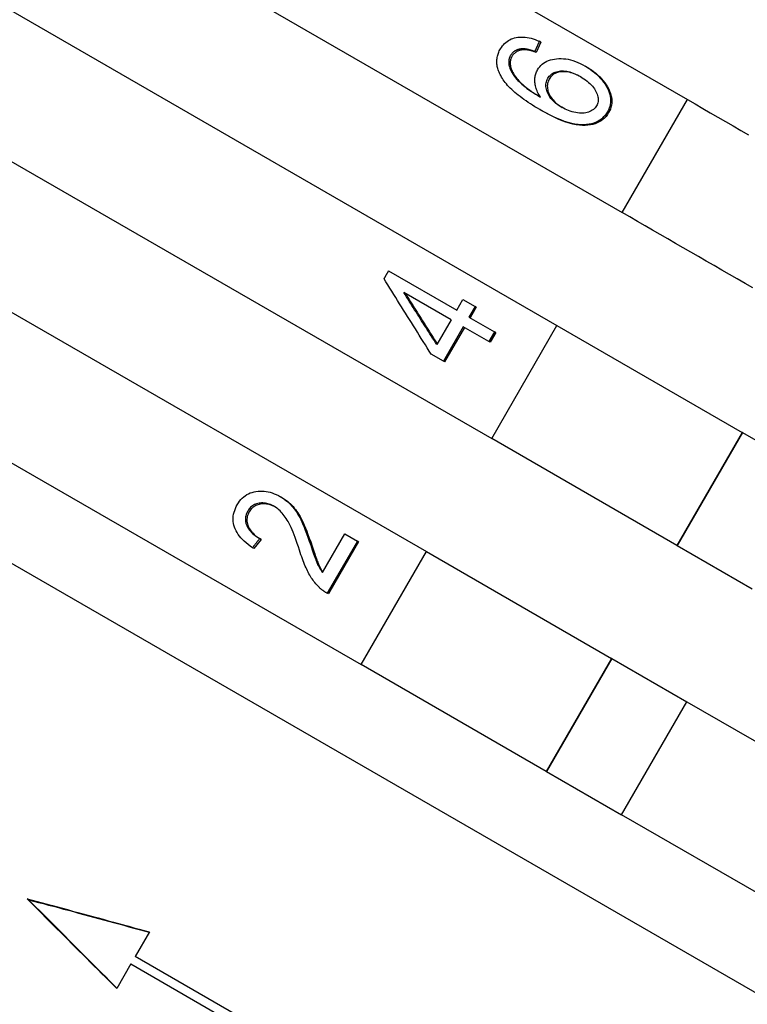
# Model space of a CAD drawing. Header units: millimetres. Extents: x 1102 to 3603, y 544 to 1472.
# Tile 4 of 17: x 1266 to 1283, y 1001 to 1024. Entities that reach past the tile are written whole.
import ezdxf

# ---------------------------------------------------------------- set-up
doc = ezdxf.new("R2010")
doc.units = ezdxf.units.MM
doc.layers.add('DETAIL', color=2, linetype='Continuous')

msp = doc.modelspace()

# ---------------------------------------------------------------- linework, layer by layer
at = {"layer": 'DETAIL'}
for p, q in [((1261.909, 1033.437), (1281.624, 1022.055)), ((1260.409, 1030.839), (1280.124, 1019.457)), ((1258.909, 1028.241), (1278.624, 1016.859)), ((1257.409, 1025.643), (1277.124, 1014.261)), ((1278.252, 1023.376), (1278.148, 1023.14)), ((1278.252, 1023.376), (1278.218, 1023.395)), ((1255.909, 1023.045), (1275.624, 1011.663)), ((1277.846, 1023.201), (1277.811, 1023.221)), ((1278.148, 1023.14), (1278.114, 1023.16)), ((1279.306, 1022.807), (1279.275, 1022.825)), ((1280.124, 1019.457), (1281.624, 1022.055)), ((1278.264, 1021.806), (1278.233, 1021.824)), ((1254.409, 1020.447), (1274.124, 1009.065)), ((1252.543, 1019.215), (1308.835, 986.715)), ((1274.757, 1018.119), (1276.323, 1017.215)), ((1276.194, 1016.991), (1275.103, 1017.621)), ((1276.323, 1017.215), (1276.465, 1017.46)), ((1276.465, 1017.46), (1276.741, 1017.301)), ((1276.741, 1017.301), (1276.599, 1017.055)), ((1276.77, 1017.284), (1276.628, 1017.038)), ((1276.77, 1017.284), (1276.741, 1017.301)), ((1276.194, 1016.991), (1275.864, 1016.421)), ((1276.599, 1017.055), (1277.189, 1016.714)), ((1276.47, 1016.831), (1276.014, 1016.041)), ((1276.499, 1016.814), (1276.043, 1016.024)), ((1277.06, 1016.491), (1276.47, 1016.831)), ((1277.189, 1016.714), (1277.06, 1016.491)), ((1277.124, 1014.261), (1278.624, 1016.859)), ((1277.216, 1016.699), (1277.189, 1016.714)), ((1278.624, 1016.859), (1282.876, 1014.404)), ((1277.087, 1016.475), (1277.06, 1016.491)), ((1277.216, 1016.699), (1277.087, 1016.475)), ((1276.014, 1016.041), (1275.737, 1016.201)), ((1276.043, 1016.024), (1276.014, 1016.041)), ((1281.376, 1011.806), (1277.124, 1014.261)), ((1282.876, 1014.404), (1281.376, 1011.806)), ((1282.886, 1014.398), (1281.386, 1011.8)), ((1282.886, 1014.398), (1282.876, 1014.404)), ((1282.886, 1014.398), (1284.606, 1013.405)), ((1272.304, 1012.906), (1272.27, 1012.925)), ((1271.826, 1011.943), (1271.793, 1011.962)), ((1273.235, 1011.183), (1273.749, 1012.074)), ((1273.749, 1012.074), (1274.04, 1011.906)), ((1271.663, 1011.731), (1271.629, 1011.751)), ((1271.826, 1011.943), (1271.663, 1011.731)), ((1272.999, 1011.789), (1272.968, 1011.807)), ((1274.04, 1011.906), (1273.346, 1010.704)), ((1274.068, 1011.89), (1273.374, 1010.688)), ((1274.068, 1011.89), (1274.04, 1011.906)), ((1281.386, 1011.8), (1281.376, 1011.806)), ((1281.386, 1011.8), (1283.106, 1010.807)), ((1274.124, 1009.065), (1275.624, 1011.663)), ((1275.624, 1011.663), (1279.876, 1009.208)), ((1273.374, 1010.688), (1273.346, 1010.704)), ((1278.376, 1006.61), (1274.124, 1009.065)), ((1279.876, 1009.208), (1278.376, 1006.61)), ((1279.886, 1009.202), (1278.386, 1006.604)), ((1279.886, 1009.202), (1279.876, 1009.208)), ((1279.886, 1009.202), (1281.606, 1008.209)), ((1280.106, 1005.611), (1281.606, 1008.209)), ((1281.606, 1008.209), (1285.945, 1005.704)), ((1278.386, 1006.604), (1278.376, 1006.61)), ((1278.386, 1006.604), (1280.106, 1005.611)), ((1284.445, 1003.106), (1280.106, 1005.611)), ((1266.487, 1003.659), (1266.453, 1003.678)), ((1269.26, 1002.917), (1268.935, 1002.355)), ((1274.176, 999.329), (1268.935, 1002.355)), ((1268.835, 1002.182), (1268.51, 1001.619)), ((1268.835, 1002.182), (1274.076, 999.156))]:
    msp.add_line(p, q, dxfattribs=at)
at = {"layer": 'DETAIL', "flags": 128}
for points in [[(1277.325, 1023.222), (1277.346, 1023.256), (1277.369, 1023.289), (1277.394, 1023.318), (1277.42, 1023.346), (1277.448, 1023.371), (1277.477, 1023.394), (1277.508, 1023.415), (1277.54, 1023.433), (1277.574, 1023.449), (1277.61, 1023.462), (1277.647, 1023.474), (1277.686, 1023.482), (1277.725, 1023.489), (1277.766, 1023.493), (1277.808, 1023.494), (1277.85, 1023.493), (1277.893, 1023.49), (1277.937, 1023.484), (1277.982, 1023.476), (1278.028, 1023.465), (1278.074, 1023.451), (1278.121, 1023.435), (1278.169, 1023.416), (1278.218, 1023.395)], [(1278.218, 1023.395), (1278.214, 1023.386), (1278.209, 1023.376), (1278.205, 1023.366), (1278.201, 1023.356), (1278.196, 1023.346), (1278.192, 1023.337), (1278.188, 1023.327), (1278.183, 1023.317), (1278.179, 1023.307), (1278.175, 1023.297), (1278.17, 1023.287), (1278.166, 1023.278), (1278.162, 1023.268), (1278.157, 1023.258), (1278.153, 1023.248), (1278.149, 1023.238), (1278.144, 1023.229), (1278.14, 1023.219), (1278.136, 1023.209), (1278.131, 1023.199), (1278.127, 1023.189), (1278.123, 1023.18), (1278.118, 1023.17), (1278.114, 1023.16)], [(1277.332, 1022.606), (1277.318, 1022.633), (1277.305, 1022.66), (1277.294, 1022.687), (1277.283, 1022.714), (1277.274, 1022.74), (1277.266, 1022.767), (1277.259, 1022.793), (1277.254, 1022.82), (1277.249, 1022.846), (1277.246, 1022.872), (1277.244, 1022.898), (1277.243, 1022.923), (1277.243, 1022.949), (1277.245, 1022.974), (1277.248, 1023), (1277.251, 1023.025), (1277.257, 1023.05), (1277.263, 1023.075), (1277.27, 1023.1), (1277.279, 1023.125), (1277.289, 1023.149), (1277.299, 1023.174), (1277.312, 1023.198), (1277.325, 1023.222)], [(1277.556, 1023.07), (1277.551, 1023.061), (1277.547, 1023.052), (1277.542, 1023.043), (1277.538, 1023.034), (1277.535, 1023.024), (1277.531, 1023.015), (1277.528, 1023.006), (1277.525, 1022.996), (1277.523, 1022.987), (1277.521, 1022.977), (1277.519, 1022.967), (1277.518, 1022.958), (1277.516, 1022.948), (1277.516, 1022.938), (1277.515, 1022.928), (1277.515, 1022.918), (1277.515, 1022.908), (1277.515, 1022.898), (1277.516, 1022.887), (1277.517, 1022.877), (1277.519, 1022.866), (1277.52, 1022.856), (1277.522, 1022.845), (1277.525, 1022.835)], [(1277.591, 1023.05), (1277.586, 1023.041), (1277.582, 1023.032), (1277.577, 1023.023), (1277.573, 1023.014), (1277.57, 1023.004), (1277.566, 1022.995), (1277.563, 1022.986), (1277.56, 1022.976), (1277.558, 1022.967), (1277.556, 1022.957), (1277.554, 1022.947), (1277.552, 1022.938), (1277.551, 1022.928), (1277.55, 1022.918), (1277.55, 1022.908), (1277.55, 1022.898), (1277.55, 1022.888), (1277.55, 1022.877), (1277.551, 1022.867), (1277.552, 1022.857), (1277.553, 1022.846), (1277.555, 1022.836), (1277.557, 1022.825), (1277.559, 1022.815)], [(1277.811, 1023.221), (1277.796, 1023.22), (1277.782, 1023.217), (1277.768, 1023.215), (1277.754, 1023.212), (1277.741, 1023.209), (1277.728, 1023.205), (1277.716, 1023.201), (1277.704, 1023.196), (1277.692, 1023.191), (1277.68, 1023.186), (1277.669, 1023.18), (1277.658, 1023.174), (1277.648, 1023.168), (1277.638, 1023.161), (1277.628, 1023.153), (1277.619, 1023.146), (1277.61, 1023.138), (1277.601, 1023.129), (1277.593, 1023.12), (1277.585, 1023.111), (1277.577, 1023.101), (1277.57, 1023.091), (1277.563, 1023.081), (1277.556, 1023.07)], [(1277.846, 1023.201), (1277.831, 1023.2), (1277.817, 1023.197), (1277.803, 1023.195), (1277.789, 1023.192), (1277.776, 1023.188), (1277.763, 1023.185), (1277.751, 1023.181), (1277.738, 1023.176), (1277.727, 1023.171), (1277.715, 1023.166), (1277.704, 1023.16), (1277.693, 1023.154), (1277.683, 1023.147), (1277.673, 1023.141), (1277.663, 1023.133), (1277.654, 1023.126), (1277.645, 1023.117), (1277.636, 1023.109), (1277.628, 1023.1), (1277.62, 1023.091), (1277.612, 1023.081), (1277.605, 1023.071), (1277.598, 1023.061), (1277.591, 1023.05)], [(1278.114, 1023.16), (1278.098, 1023.166), (1278.083, 1023.171), (1278.067, 1023.176), (1278.052, 1023.181), (1278.038, 1023.186), (1278.023, 1023.19), (1278.009, 1023.194), (1277.995, 1023.198), (1277.982, 1023.202), (1277.969, 1023.205), (1277.956, 1023.208), (1277.943, 1023.211), (1277.93, 1023.213), (1277.918, 1023.215), (1277.906, 1023.217), (1277.894, 1023.219), (1277.883, 1023.22), (1277.872, 1023.221), (1277.861, 1023.222), (1277.851, 1023.222), (1277.84, 1023.222), (1277.83, 1023.222), (1277.82, 1023.222), (1277.811, 1023.221)], [(1278.148, 1023.14), (1278.132, 1023.146), (1278.116, 1023.152), (1278.101, 1023.157), (1278.086, 1023.162), (1278.072, 1023.166), (1278.057, 1023.171), (1278.043, 1023.175), (1278.03, 1023.178), (1278.016, 1023.182), (1278.003, 1023.185), (1277.99, 1023.188), (1277.977, 1023.191), (1277.965, 1023.193), (1277.952, 1023.195), (1277.941, 1023.197), (1277.929, 1023.199), (1277.918, 1023.2), (1277.906, 1023.201), (1277.896, 1023.202), (1277.885, 1023.202), (1277.875, 1023.202), (1277.865, 1023.202), (1277.855, 1023.202), (1277.846, 1023.201)], [(1277.525, 1022.835), (1277.532, 1022.807), (1277.541, 1022.78), (1277.552, 1022.753), (1277.564, 1022.725), (1277.579, 1022.697), (1277.594, 1022.669), (1277.612, 1022.641), (1277.631, 1022.613), (1277.652, 1022.584), (1277.674, 1022.556), (1277.698, 1022.527), (1277.724, 1022.498), (1277.752, 1022.468), (1277.783, 1022.439), (1277.817, 1022.408), (1277.853, 1022.377), (1277.893, 1022.346), (1277.935, 1022.314), (1277.98, 1022.282), (1278.027, 1022.249), (1278.078, 1022.215), (1278.131, 1022.181), (1278.187, 1022.147), (1278.246, 1022.112)], [(1278.179, 1022.739), (1278.202, 1022.775), (1278.227, 1022.809), (1278.255, 1022.839), (1278.285, 1022.867), (1278.318, 1022.893), (1278.353, 1022.915), (1278.391, 1022.935), (1278.431, 1022.952), (1278.474, 1022.967), (1278.519, 1022.979), (1278.567, 1022.988), (1278.617, 1022.995), (1278.669, 1022.998), (1278.721, 1022.999), (1278.774, 1022.996), (1278.828, 1022.99), (1278.882, 1022.981), (1278.936, 1022.968), (1278.991, 1022.952), (1279.047, 1022.933), (1279.103, 1022.911), (1279.16, 1022.886), (1279.217, 1022.857), (1279.275, 1022.825)], [(1279.275, 1022.825), (1279.331, 1022.791), (1279.385, 1022.755), (1279.436, 1022.718), (1279.486, 1022.679), (1279.532, 1022.638), (1279.577, 1022.595), (1279.619, 1022.55), (1279.659, 1022.504), (1279.696, 1022.457), (1279.729, 1022.41), (1279.758, 1022.362), (1279.784, 1022.315), (1279.805, 1022.268), (1279.823, 1022.22), (1279.837, 1022.173), (1279.847, 1022.125), (1279.853, 1022.078), (1279.855, 1022.032), (1279.853, 1021.986), (1279.847, 1021.942), (1279.837, 1021.898), (1279.823, 1021.855), (1279.805, 1021.812), (1279.784, 1021.771)], [(1278.233, 1021.824), (1278.175, 1021.858), (1278.119, 1021.891), (1278.065, 1021.925), (1278.013, 1021.958), (1277.962, 1021.992), (1277.913, 1022.025), (1277.866, 1022.058), (1277.821, 1022.091), (1277.777, 1022.124), (1277.735, 1022.156), (1277.695, 1022.189), (1277.657, 1022.222), (1277.62, 1022.254), (1277.586, 1022.287), (1277.552, 1022.319), (1277.521, 1022.351), (1277.491, 1022.383), (1277.463, 1022.415), (1277.437, 1022.447), (1277.413, 1022.479), (1277.39, 1022.511), (1277.369, 1022.542), (1277.349, 1022.574), (1277.332, 1022.606)], [(1277.559, 1022.815), (1277.567, 1022.788), (1277.575, 1022.761), (1277.586, 1022.735), (1277.598, 1022.708), (1277.611, 1022.68), (1277.626, 1022.653), (1277.643, 1022.626), (1277.661, 1022.598), (1277.681, 1022.57), (1277.703, 1022.542), (1277.726, 1022.514), (1277.751, 1022.486), (1277.777, 1022.458), (1277.807, 1022.429), (1277.839, 1022.399), (1277.873, 1022.369), (1277.91, 1022.339), (1277.95, 1022.308), (1277.993, 1022.277), (1278.038, 1022.245), (1278.086, 1022.213), (1278.137, 1022.18), (1278.19, 1022.146), (1278.246, 1022.113)], [(1278.246, 1022.112), (1278.227, 1022.141), (1278.21, 1022.17), (1278.194, 1022.199), (1278.18, 1022.228), (1278.167, 1022.256), (1278.155, 1022.284), (1278.145, 1022.313), (1278.137, 1022.34), (1278.13, 1022.368), (1278.124, 1022.396), (1278.12, 1022.423), (1278.117, 1022.45), (1278.116, 1022.477), (1278.116, 1022.503), (1278.117, 1022.529), (1278.119, 1022.555), (1278.122, 1022.579), (1278.127, 1022.604), (1278.133, 1022.628), (1278.14, 1022.651), (1278.148, 1022.674), (1278.157, 1022.696), (1278.167, 1022.718), (1278.179, 1022.739)], [(1278.415, 1022.545), (1278.431, 1022.57), (1278.448, 1022.592), (1278.466, 1022.613), (1278.487, 1022.632), (1278.508, 1022.649), (1278.532, 1022.664), (1278.557, 1022.677), (1278.583, 1022.688), (1278.612, 1022.697), (1278.641, 1022.705), (1278.673, 1022.71), (1278.706, 1022.714), (1278.74, 1022.715), (1278.775, 1022.715), (1278.81, 1022.712), (1278.847, 1022.707), (1278.883, 1022.699), (1278.921, 1022.69), (1278.959, 1022.678), (1278.998, 1022.664), (1279.038, 1022.647), (1279.078, 1022.628), (1279.119, 1022.608), (1279.161, 1022.584)], [(1279.177, 1022.575), (1279.136, 1022.597), (1279.096, 1022.617), (1279.056, 1022.635), (1279.018, 1022.65), (1278.979, 1022.663), (1278.942, 1022.674), (1278.905, 1022.683), (1278.869, 1022.69), (1278.834, 1022.695), (1278.799, 1022.697), (1278.765, 1022.697), (1278.732, 1022.695), (1278.699, 1022.691), (1278.669, 1022.685), (1278.64, 1022.678), (1278.612, 1022.668), (1278.586, 1022.657), (1278.562, 1022.644), (1278.539, 1022.629), (1278.517, 1022.612), (1278.498, 1022.593), (1278.479, 1022.573), (1278.463, 1022.551), (1278.447, 1022.526)], [(1279.306, 1022.807), (1279.362, 1022.773), (1279.415, 1022.738), (1279.466, 1022.7), (1279.515, 1022.661), (1279.562, 1022.62), (1279.607, 1022.578), (1279.649, 1022.533), (1279.688, 1022.487), (1279.725, 1022.44), (1279.758, 1022.393), (1279.787, 1022.346), (1279.812, 1022.298), (1279.834, 1022.251), (1279.851, 1022.204), (1279.865, 1022.156), (1279.875, 1022.109), (1279.881, 1022.062), (1279.883, 1022.016), (1279.881, 1021.97), (1279.875, 1021.925), (1279.865, 1021.882), (1279.851, 1021.838), (1279.833, 1021.796), (1279.811, 1021.755)], [(1278.732, 1021.879), (1278.693, 1021.902), (1278.657, 1021.926), (1278.623, 1021.951), (1278.591, 1021.976), (1278.561, 1022.002), (1278.534, 1022.028), (1278.508, 1022.056), (1278.485, 1022.084), (1278.463, 1022.113), (1278.444, 1022.143), (1278.427, 1022.173), (1278.411, 1022.204), (1278.399, 1022.235), (1278.388, 1022.266), (1278.38, 1022.296), (1278.374, 1022.326), (1278.371, 1022.355), (1278.37, 1022.384), (1278.372, 1022.412), (1278.376, 1022.439), (1278.382, 1022.467), (1278.391, 1022.493), (1278.402, 1022.519), (1278.415, 1022.545)], [(1278.447, 1022.526), (1278.434, 1022.501), (1278.423, 1022.476), (1278.414, 1022.449), (1278.408, 1022.423), (1278.404, 1022.395), (1278.402, 1022.368), (1278.403, 1022.34), (1278.406, 1022.311), (1278.411, 1022.282), (1278.418, 1022.252), (1278.428, 1022.222), (1278.44, 1022.192), (1278.455, 1022.161), (1278.471, 1022.131), (1278.49, 1022.102), (1278.51, 1022.073), (1278.533, 1022.046), (1278.557, 1022.018), (1278.584, 1021.992), (1278.612, 1021.966), (1278.643, 1021.941), (1278.675, 1021.917), (1278.71, 1021.893), (1278.747, 1021.871)], [(1279.161, 1022.584), (1279.204, 1022.559), (1279.244, 1022.533), (1279.282, 1022.506), (1279.318, 1022.479), (1279.351, 1022.451), (1279.382, 1022.423), (1279.411, 1022.394), (1279.437, 1022.365), (1279.461, 1022.335), (1279.483, 1022.305), (1279.502, 1022.274), (1279.52, 1022.243), (1279.534, 1022.211), (1279.547, 1022.181), (1279.557, 1022.151), (1279.564, 1022.121), (1279.569, 1022.093), (1279.571, 1022.064), (1279.571, 1022.037), (1279.568, 1022.01), (1279.563, 1021.984), (1279.556, 1021.959), (1279.546, 1021.934), (1279.533, 1021.91)], [(1279.533, 1021.91), (1279.518, 1021.887), (1279.501, 1021.865), (1279.482, 1021.845), (1279.46, 1021.826), (1279.436, 1021.809), (1279.41, 1021.794), (1279.382, 1021.78), (1279.352, 1021.768), (1279.319, 1021.758), (1279.286, 1021.751), (1279.251, 1021.745), (1279.215, 1021.743), (1279.177, 1021.743), (1279.138, 1021.745), (1279.098, 1021.75), (1279.056, 1021.757), (1279.014, 1021.766), (1278.972, 1021.777), (1278.931, 1021.79), (1278.89, 1021.804), (1278.85, 1021.82), (1278.81, 1021.838), (1278.771, 1021.858), (1278.732, 1021.879)], [(1281.624, 1022.055), (1281.798, 1021.954), (1281.972, 1021.854), (1282.147, 1021.753), (1282.322, 1021.652), (1282.497, 1021.551), (1282.673, 1021.449), (1282.849, 1021.348), (1283.025, 1021.246)], [(1279.784, 1021.771), (1279.755, 1021.726), (1279.724, 1021.685), (1279.689, 1021.648), (1279.652, 1021.614), (1279.611, 1021.584), (1279.568, 1021.558), (1279.521, 1021.535), (1279.471, 1021.516), (1279.419, 1021.5), (1279.363, 1021.488), (1279.304, 1021.48), (1279.243, 1021.476), (1279.178, 1021.476), (1279.109, 1021.481), (1279.037, 1021.492), (1278.962, 1021.507), (1278.883, 1021.529), (1278.8, 1021.555), (1278.714, 1021.587), (1278.625, 1021.624), (1278.532, 1021.666), (1278.436, 1021.713), (1278.336, 1021.766), (1278.233, 1021.824)], [(1279.811, 1021.755), (1279.783, 1021.71), (1279.752, 1021.669), (1279.717, 1021.632), (1279.68, 1021.598), (1279.639, 1021.568), (1279.596, 1021.541), (1279.549, 1021.518), (1279.5, 1021.499), (1279.447, 1021.484), (1279.392, 1021.472), (1279.333, 1021.464), (1279.272, 1021.459), (1279.207, 1021.459), (1279.138, 1021.464), (1279.067, 1021.475), (1278.991, 1021.49), (1278.912, 1021.511), (1278.83, 1021.538), (1278.744, 1021.569), (1278.655, 1021.606), (1278.563, 1021.648), (1278.467, 1021.695), (1278.367, 1021.748), (1278.264, 1021.806)], [(1283.122, 1017.726), (1282.944, 1017.829), (1282.766, 1017.932), (1282.588, 1018.034), (1282.41, 1018.137), (1282.233, 1018.239), (1282.055, 1018.342), (1281.878, 1018.444), (1281.702, 1018.546), (1281.525, 1018.648), (1281.349, 1018.75), (1281.173, 1018.851), (1280.997, 1018.952), (1280.822, 1019.054), (1280.647, 1019.155), (1280.472, 1019.256), (1280.298, 1019.356), (1280.124, 1019.457)], [(1274.652, 1017.936), (1274.656, 1017.944), (1274.661, 1017.952), (1274.665, 1017.959), (1274.669, 1017.967), (1274.674, 1017.974), (1274.678, 1017.982), (1274.682, 1017.99), (1274.687, 1017.997), (1274.691, 1018.005), (1274.696, 1018.012), (1274.7, 1018.02), (1274.704, 1018.028), (1274.709, 1018.035), (1274.713, 1018.043), (1274.717, 1018.05), (1274.722, 1018.058), (1274.726, 1018.066), (1274.731, 1018.073), (1274.735, 1018.081), (1274.739, 1018.088), (1274.744, 1018.096), (1274.748, 1018.103), (1274.753, 1018.111), (1274.757, 1018.119)], [(1275.737, 1016.201), (1275.691, 1016.274), (1275.645, 1016.346), (1275.6, 1016.419), (1275.554, 1016.492), (1275.508, 1016.564), (1275.462, 1016.637), (1275.417, 1016.709), (1275.371, 1016.782), (1275.326, 1016.854), (1275.28, 1016.927), (1275.235, 1016.999), (1275.19, 1017.071), (1275.144, 1017.144), (1275.099, 1017.216), (1275.054, 1017.288), (1275.009, 1017.36), (1274.964, 1017.433), (1274.919, 1017.505), (1274.875, 1017.577), (1274.83, 1017.649), (1274.785, 1017.721), (1274.741, 1017.793), (1274.696, 1017.865), (1274.652, 1017.936)], [(1275.864, 1016.421), (1275.832, 1016.471), (1275.8, 1016.521), (1275.768, 1016.571), (1275.736, 1016.621), (1275.704, 1016.671), (1275.672, 1016.722), (1275.64, 1016.772), (1275.608, 1016.822), (1275.576, 1016.872), (1275.545, 1016.922), (1275.513, 1016.972), (1275.481, 1017.022), (1275.449, 1017.072), (1275.418, 1017.122), (1275.386, 1017.172), (1275.354, 1017.222), (1275.323, 1017.272), (1275.291, 1017.322), (1275.26, 1017.372), (1275.228, 1017.421), (1275.197, 1017.471), (1275.165, 1017.521), (1275.134, 1017.571), (1275.103, 1017.621)], [(1275.136, 1017.602), (1275.166, 1017.553), (1275.197, 1017.505), (1275.227, 1017.456), (1275.258, 1017.408), (1275.288, 1017.36), (1275.319, 1017.311), (1275.349, 1017.263), (1275.38, 1017.214), (1275.41, 1017.166), (1275.441, 1017.117), (1275.472, 1017.069), (1275.502, 1017.02), (1275.533, 1016.971), (1275.564, 1016.923), (1275.595, 1016.874), (1275.626, 1016.826), (1275.656, 1016.777), (1275.687, 1016.728), (1275.718, 1016.68), (1275.749, 1016.631), (1275.78, 1016.582), (1275.811, 1016.534), (1275.842, 1016.485), (1275.873, 1016.436)], [(1271.28, 1012.739), (1271.306, 1012.782), (1271.334, 1012.821), (1271.364, 1012.857), (1271.395, 1012.89), (1271.428, 1012.92), (1271.463, 1012.948), (1271.5, 1012.972), (1271.538, 1012.992), (1271.578, 1013.01), (1271.62, 1013.025), (1271.664, 1013.037), (1271.709, 1013.046), (1271.756, 1013.051), (1271.802, 1013.054), (1271.848, 1013.054), (1271.895, 1013.051), (1271.942, 1013.046), (1271.988, 1013.037), (1272.035, 1013.026), (1272.082, 1013.011), (1272.129, 1012.994), (1272.176, 1012.974), (1272.223, 1012.951), (1272.27, 1012.925)], [(1272.27, 1012.925), (1272.306, 1012.903), (1272.341, 1012.881), (1272.375, 1012.856), (1272.407, 1012.831), (1272.439, 1012.804), (1272.47, 1012.776), (1272.5, 1012.747), (1272.529, 1012.716), (1272.557, 1012.684), (1272.585, 1012.649), (1272.612, 1012.613), (1272.638, 1012.574), (1272.664, 1012.533), (1272.689, 1012.49), (1272.714, 1012.445), (1272.738, 1012.397), (1272.763, 1012.346), (1272.788, 1012.288), (1272.815, 1012.224), (1272.843, 1012.153), (1272.873, 1012.076), (1272.903, 1011.993), (1272.935, 1011.903), (1272.968, 1011.807)], [(1272.304, 1012.906), (1272.34, 1012.884), (1272.374, 1012.861), (1272.408, 1012.837), (1272.441, 1012.812), (1272.472, 1012.785), (1272.503, 1012.757), (1272.533, 1012.728), (1272.562, 1012.697), (1272.59, 1012.665), (1272.617, 1012.631), (1272.644, 1012.594), (1272.671, 1012.555), (1272.696, 1012.514), (1272.722, 1012.471), (1272.746, 1012.426), (1272.77, 1012.379), (1272.794, 1012.328), (1272.82, 1012.27), (1272.847, 1012.205), (1272.874, 1012.135), (1272.904, 1012.058), (1272.934, 1011.975), (1272.966, 1011.885), (1272.999, 1011.789)], [(1271.629, 1011.751), (1271.576, 1011.787), (1271.527, 1011.825), (1271.481, 1011.863), (1271.439, 1011.901), (1271.4, 1011.94), (1271.364, 1011.979), (1271.331, 1012.019), (1271.302, 1012.059), (1271.276, 1012.1), (1271.253, 1012.141), (1271.233, 1012.183), (1271.217, 1012.225), (1271.204, 1012.267), (1271.195, 1012.31), (1271.188, 1012.353), (1271.185, 1012.395), (1271.186, 1012.438), (1271.189, 1012.481), (1271.196, 1012.524), (1271.206, 1012.567), (1271.22, 1012.61), (1271.236, 1012.653), (1271.256, 1012.696), (1271.28, 1012.739)], [(1272.13, 1012.699), (1272.101, 1012.715), (1272.072, 1012.73), (1272.043, 1012.742), (1272.013, 1012.753), (1271.984, 1012.762), (1271.955, 1012.769), (1271.926, 1012.774), (1271.897, 1012.778), (1271.868, 1012.78), (1271.839, 1012.78), (1271.81, 1012.778), (1271.781, 1012.775), (1271.752, 1012.769), (1271.725, 1012.762), (1271.699, 1012.754), (1271.674, 1012.743), (1271.651, 1012.731), (1271.628, 1012.717), (1271.607, 1012.701), (1271.587, 1012.684), (1271.568, 1012.664), (1271.55, 1012.643), (1271.534, 1012.62), (1271.519, 1012.596)], [(1272.146, 1012.69), (1272.118, 1012.704), (1272.09, 1012.717), (1272.061, 1012.728), (1272.033, 1012.738), (1272.004, 1012.746), (1271.976, 1012.752), (1271.948, 1012.756), (1271.92, 1012.759), (1271.891, 1012.76), (1271.863, 1012.76), (1271.835, 1012.757), (1271.807, 1012.753), (1271.779, 1012.748), (1271.753, 1012.74), (1271.728, 1012.731), (1271.704, 1012.721), (1271.681, 1012.708), (1271.66, 1012.694), (1271.639, 1012.679), (1271.62, 1012.662), (1271.602, 1012.643), (1271.584, 1012.622), (1271.568, 1012.6), (1271.554, 1012.576)], [(1272.709, 1011.692), (1272.683, 1011.771), (1272.658, 1011.846), (1272.633, 1011.917), (1272.609, 1011.984), (1272.585, 1012.048), (1272.561, 1012.107), (1272.538, 1012.164), (1272.515, 1012.216), (1272.492, 1012.265), (1272.47, 1012.31), (1272.448, 1012.351), (1272.427, 1012.388), (1272.405, 1012.423), (1272.383, 1012.456), (1272.36, 1012.488), (1272.337, 1012.518), (1272.313, 1012.546), (1272.289, 1012.573), (1272.264, 1012.598), (1272.238, 1012.622), (1272.212, 1012.644), (1272.185, 1012.664), (1272.158, 1012.682), (1272.13, 1012.699)], [(1271.519, 1012.596), (1271.504, 1012.569), (1271.492, 1012.542), (1271.482, 1012.514), (1271.474, 1012.487), (1271.469, 1012.459), (1271.466, 1012.432), (1271.466, 1012.404), (1271.467, 1012.376), (1271.471, 1012.348), (1271.477, 1012.32), (1271.486, 1012.292), (1271.497, 1012.264), (1271.51, 1012.236), (1271.525, 1012.208), (1271.542, 1012.182), (1271.562, 1012.155), (1271.583, 1012.129), (1271.607, 1012.104), (1271.632, 1012.079), (1271.66, 1012.055), (1271.69, 1012.031), (1271.722, 1012.007), (1271.756, 1011.985), (1271.793, 1011.962)], [(1271.554, 1012.576), (1271.539, 1012.549), (1271.527, 1012.521), (1271.517, 1012.494), (1271.509, 1012.467), (1271.504, 1012.439), (1271.501, 1012.412), (1271.5, 1012.384), (1271.502, 1012.356), (1271.506, 1012.328), (1271.512, 1012.3), (1271.521, 1012.272), (1271.531, 1012.244), (1271.544, 1012.216), (1271.559, 1012.189), (1271.577, 1012.162), (1271.596, 1012.135), (1271.617, 1012.109), (1271.641, 1012.084), (1271.666, 1012.059), (1271.694, 1012.035), (1271.724, 1012.011), (1271.756, 1011.988), (1271.79, 1011.965), (1271.826, 1011.943)], [(1271.793, 1011.962), (1271.786, 1011.954), (1271.779, 1011.945), (1271.772, 1011.936), (1271.765, 1011.927), (1271.759, 1011.918), (1271.752, 1011.909), (1271.745, 1011.901), (1271.738, 1011.892), (1271.731, 1011.883), (1271.725, 1011.874), (1271.718, 1011.865), (1271.711, 1011.857), (1271.704, 1011.848), (1271.697, 1011.839), (1271.69, 1011.83), (1271.684, 1011.821), (1271.677, 1011.812), (1271.67, 1011.804), (1271.663, 1011.795), (1271.656, 1011.786), (1271.649, 1011.777), (1271.643, 1011.768), (1271.636, 1011.759), (1271.629, 1011.751)], [(1272.968, 1011.807), (1272.986, 1011.753), (1273.003, 1011.702), (1273.019, 1011.655), (1273.034, 1011.611), (1273.048, 1011.57), (1273.062, 1011.532), (1273.074, 1011.497), (1273.086, 1011.465), (1273.097, 1011.437), (1273.108, 1011.412), (1273.117, 1011.39), (1273.126, 1011.371), (1273.134, 1011.354), (1273.142, 1011.337), (1273.151, 1011.321), (1273.159, 1011.304), (1273.168, 1011.288), (1273.177, 1011.272), (1273.186, 1011.257), (1273.196, 1011.241), (1273.205, 1011.226), (1273.215, 1011.211), (1273.225, 1011.197), (1273.235, 1011.183)], [(1272.999, 1011.789), (1273.015, 1011.74), (1273.03, 1011.694), (1273.045, 1011.65), (1273.059, 1011.609), (1273.072, 1011.57), (1273.085, 1011.534), (1273.097, 1011.501), (1273.108, 1011.47), (1273.118, 1011.442), (1273.128, 1011.417), (1273.137, 1011.394), (1273.146, 1011.374), (1273.154, 1011.357), (1273.161, 1011.341), (1273.169, 1011.326), (1273.176, 1011.31), (1273.184, 1011.295), (1273.192, 1011.281), (1273.2, 1011.266), (1273.209, 1011.252), (1273.217, 1011.238), (1273.225, 1011.224), (1273.234, 1011.21), (1273.243, 1011.196)], [(1273.151, 1010.851), (1273.128, 1010.875), (1273.105, 1010.9), (1273.083, 1010.925), (1273.062, 1010.951), (1273.041, 1010.978), (1273.02, 1011.006), (1273, 1011.034), (1272.981, 1011.063), (1272.962, 1011.093), (1272.944, 1011.124), (1272.927, 1011.155), (1272.91, 1011.187), (1272.893, 1011.22), (1272.876, 1011.255), (1272.859, 1011.291), (1272.843, 1011.329), (1272.826, 1011.369), (1272.809, 1011.41), (1272.792, 1011.453), (1272.776, 1011.498), (1272.759, 1011.544), (1272.742, 1011.592), (1272.726, 1011.641), (1272.709, 1011.692)], [(1273.346, 1010.704), (1273.337, 1010.709), (1273.328, 1010.714), (1273.319, 1010.719), (1273.31, 1010.725), (1273.301, 1010.73), (1273.293, 1010.736), (1273.284, 1010.742), (1273.275, 1010.747), (1273.267, 1010.753), (1273.259, 1010.759), (1273.25, 1010.765), (1273.242, 1010.771), (1273.234, 1010.777), (1273.226, 1010.784), (1273.218, 1010.79), (1273.21, 1010.796), (1273.203, 1010.803), (1273.195, 1010.809), (1273.187, 1010.816), (1273.18, 1010.823), (1273.172, 1010.83), (1273.165, 1010.837), (1273.158, 1010.844), (1273.151, 1010.851)], [(1266.453, 1003.678), (1266.569, 1003.647), (1266.684, 1003.617), (1266.8, 1003.586), (1266.915, 1003.555), (1267.031, 1003.524), (1267.147, 1003.493), (1267.263, 1003.461), (1267.38, 1003.43), (1267.496, 1003.399), (1267.613, 1003.367), (1267.729, 1003.335), (1267.846, 1003.304), (1267.963, 1003.272), (1268.081, 1003.24), (1268.198, 1003.208), (1268.315, 1003.176), (1268.433, 1003.144), (1268.551, 1003.112), (1268.669, 1003.08), (1268.787, 1003.047), (1268.905, 1003.015), (1269.023, 1002.983), (1269.141, 1002.95), (1269.26, 1002.917)], [(1268.51, 1001.619), (1268.423, 1001.706), (1268.336, 1001.792), (1268.249, 1001.879), (1268.162, 1001.965), (1268.075, 1002.052), (1267.988, 1002.138), (1267.902, 1002.224), (1267.816, 1002.311), (1267.729, 1002.397), (1267.643, 1002.483), (1267.557, 1002.569), (1267.471, 1002.655), (1267.386, 1002.74), (1267.3, 1002.826), (1267.215, 1002.912), (1267.13, 1002.997), (1267.045, 1003.083), (1266.96, 1003.168), (1266.875, 1003.253), (1266.79, 1003.338), (1266.706, 1003.423), (1266.622, 1003.508), (1266.537, 1003.593), (1266.453, 1003.678)], [(1266.487, 1003.659), (1266.601, 1003.628), (1266.715, 1003.598), (1266.829, 1003.568), (1266.943, 1003.537), (1267.057, 1003.507), (1267.172, 1003.476), (1267.286, 1003.445), (1267.401, 1003.415), (1267.516, 1003.384), (1267.631, 1003.353), (1267.746, 1003.322), (1267.861, 1003.29), (1267.977, 1003.259), (1268.093, 1003.228), (1268.208, 1003.197), (1268.324, 1003.165), (1268.44, 1003.133), (1268.556, 1003.102), (1268.673, 1003.07), (1268.789, 1003.038), (1268.906, 1003.007), (1269.022, 1002.975), (1269.139, 1002.943), (1269.256, 1002.911)], [(1268.514, 1001.626), (1268.428, 1001.711), (1268.342, 1001.797), (1268.257, 1001.882), (1268.171, 1001.968), (1268.085, 1002.053), (1268, 1002.138), (1267.915, 1002.224), (1267.83, 1002.309), (1267.745, 1002.394), (1267.66, 1002.479), (1267.575, 1002.563), (1267.491, 1002.648), (1267.406, 1002.733), (1267.322, 1002.817), (1267.238, 1002.902), (1267.154, 1002.986), (1267.07, 1003.071), (1266.986, 1003.155), (1266.903, 1003.239), (1266.819, 1003.323), (1266.736, 1003.407), (1266.653, 1003.491), (1266.57, 1003.575), (1266.487, 1003.659)]]:
    msp.add_lwpolyline(points, dxfattribs=at)

doc.saveas('drawing.dxf')
